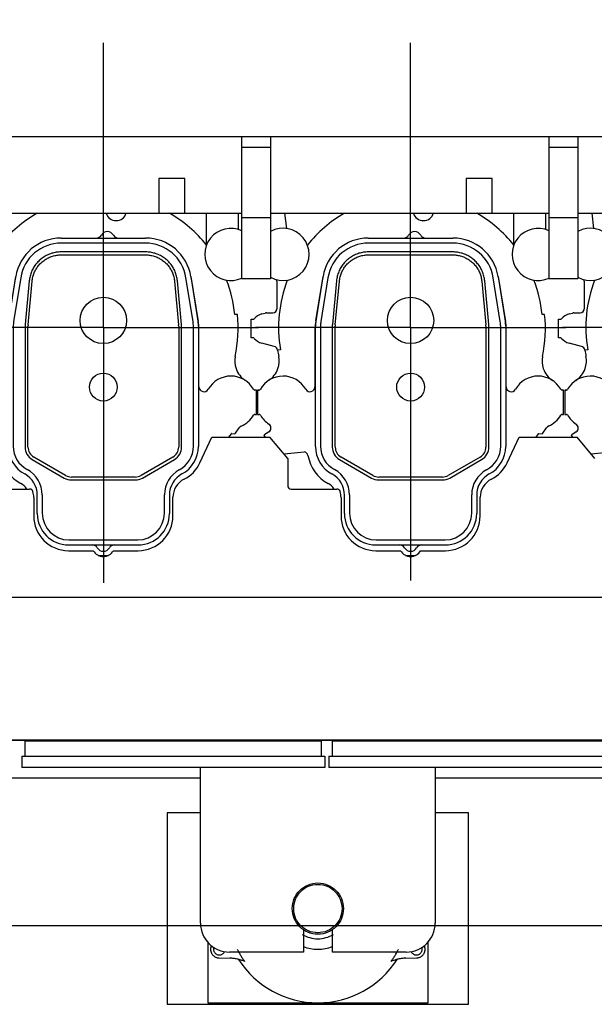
# Model space of a CAD drawing. Header units: millimetres. Extents: x 0 to 1189, y 0 to 841.
# Tile 84 of 106: x 932 to 981, y 208 to 293. Entities that reach past the tile are written whole.
import ezdxf
from ezdxf.enums import TextEntityAlignment as Align

# ---------------------------------------------------------------- set-up
doc = ezdxf.new("R2010")
doc.units = ezdxf.units.MM
doc.header["$LTSCALE"] = 65.395
doc.linetypes.add('CENTER', pattern=[0.6, 0.375, -0.075, 0.075, -0.075])
doc.linetypes.add('PHANTOM', pattern=[0.8, 0.45, -0.05, 0.1, -0.05, 0.1, -0.05])
doc.layers.get('0').update_dxf_attribs({"linetype": 'CONTINUOUS'})
for name, color, linetype in [('1907_210700_40_SIMPLE1_T2_X_PBL1485', 7, 'CONTINUOUS'), ('1907_210700_40_SIMPLE1_T2_X_PBL1487', 7, 'CONTINUOUS'), ('1907_210700_40_SIMPLE1_X_ABL1484', 7, 'CONTINUOUS'), ('1907_210700_40_SIMPLE1_X_ABL1486', 7, 'CONTINUOUS'), ('1907_211000_04_SIMPLE1_T1_X_PBL1468', 7, 'CONTINUOUS'), ('1907_211000_04_SIMPLE1_T1_X_PBL1470', 7, 'CONTINUOUS'), ('1907_211000_04_SIMPLE1_T1_X_PBL1472', 7, 'CONTINUOUS'), ('1907_211000_04_SIMPLE1_X_ABL1467', 7, 'CONTINUOUS'), ('1907_211000_04_SIMPLE1_X_ABL1469', 7, 'CONTINUOUS'), ('1907_211000_04_SIMPLE1_X_ABL1471', 7, 'CONTINUOUS'), ('1997_111200_08_SIMPLE1_A_ABL1341', 7, 'CONTINUOUS'), ('1997_111200_08_SIMPLE1_T7_A_PBL1405', 7, 'CONTINUOUS'), ('1997_111200_08_SIMPLE1_T7_A_PBL1406', 7, 'CONTINUOUS'), ('1997_151000_15_SIMPLE1_T1_X_PBL1387', 7, 'CONTINUOUS'), ('1997_151000_15_SIMPLE1_T2_X_PBL1388', 7, 'CONTINUOUS'), ('1997_151000_15_SIMPLE1_X_ABL1361', 7, 'CONTINUOUS'), ('32097_000000_TLKS_MARKETING_ABL1302', 7, 'CONTINUOUS'), ('32097_030000_TLKS_V_ABL1303', 7, 'CONTINUOUS'), ('32097_100000_TLKS_V_ABL1338', 7, 'CONTINUOUS'), ('32097_111000_01_SIMPLE1_T1_X_PBL1340', 7, 'CONTINUOUS'), ('32097_111000_01_SIMPLE1_X_ABL1339', 7, 'CONTINUOUS'), ('32097_171000_01_SIMPLE1_T1_X_PBL1348', 7, 'CONTINUOUS'), ('32097_171000_01_SIMPLE1_X_ABL1347', 7, 'CONTINUOUS'), ('32097_200000_TLKS_V_ABL1350', 7, 'CONTINUOUS'), ('32097_700000_TLKS_V_ABL1304', 7, 'CONTINUOUS'), ('32097_722000_01_SIMPLE1_T1_X_PBL1308', 7, 'CONTINUOUS'), ('32097_722000_01_SIMPLE1_X_ABL1307', 7, 'CONTINUOUS'), ('top_7_VBL1301', 7, 'CONTINUOUS')]:
    doc.layers.add(name, color=color, linetype=linetype)
doc.styles.get("Standard").update_dxf_attribs({"font": 'txt', "width": 0.6})
doc.dimstyles.new('DIMSTYLE_2', dxfattribs={"dimtxt": 3.5, "dimasz": 3.5, "dimexe": 1.8, "dimexo": 0, "dimgap": 0.875, "dimtad": 1, "dimdec": 0, "dimlfac": 20, "dimdsep": 46, "dimtxsty": 'Standard', "dimblk": '_FILLED', "dimblk1": '_FILLED', "dimblk2": '_FILLED', "dimcen": 0.09, "dimadec": 0, "dimazin": 0, "dimtp": 2, "dimtm": 2, "dimtfac": 1, "dimtdec": 0, "dimtofl": 0, "dimtmove": 0, "dimatfit": 3, "dimldrblk": '_FILLED', "dimfxl": 1, "dimtolj": 1, "dimarcsym": 0})

# ---------------------------------------------------------------- blocks, each defined once
blk = doc.blocks.new('_FILLED')
at = {"color": 0, "linetype": 'ByBlock'}
blk.add_solid([(0, 0), (-1, 0.167), (-1, -0.167)], dxfattribs=at)
blk = doc.blocks.new('*D2')
at = {"color": 2, "linetype": 'Continuous'}
for p, q in [((782.971, 322.352), (694.421, 322.352)), ((696.221, 322.352), (696.221, 268.714)), ((696.221, 215.077), (696.221, 268.714)), ((1075.581, 215.077), (694.421, 215.077))]:
    blk.add_line(p, q, dxfattribs=at)
at = {"color": 2, "linetype": 'Continuous', "xscale": 3.5, "yscale": 3.5, "zscale": 3.5}
for p, rotation in [((696.221, 322.352), 90), ((696.221, 215.077), 270)]:
    blk.add_blockref('_FILLED', p, dxfattribs=dict(at, rotation=rotation))
at = {"color": 2, "linetype": 'Continuous', "width": 0.636905}
blk.add_text('2146', height=3.5, rotation=90, dxfattribs=at).set_placement((695.346, 268.714), align=Align.CENTER)
blk = doc.blocks.new('*D33')
at = {"color": 2, "linetype": 'Continuous'}
for p, q in [((715.499, 276.102), (715.499, 339.823)), ((1116.564, 282.292), (1116.564, 339.823)), ((715.499, 338.023), (916.031, 338.023)), ((1116.564, 338.023), (916.031, 338.023))]:
    blk.add_line(p, q, dxfattribs=at)
at = {"color": 2, "linetype": 'Continuous', "xscale": 3.5, "yscale": 3.5, "zscale": 3.5, "rotation": 180}
blk.add_blockref('_FILLED', (715.499, 338.023), dxfattribs=at)
at = {"color": 2, "linetype": 'Continuous', "xscale": 3.5, "yscale": 3.5, "zscale": 3.5}
blk.add_blockref('_FILLED', (1116.564, 338.023), dxfattribs=at)
at = {"color": 2, "linetype": 'Continuous', "width": 0.636905}
blk.add_text('8021', height=3.5, dxfattribs=at).set_placement((916.031, 338.898), align=Align.CENTER)
blk = doc.blocks.new('32097_722000_01_SIMPLE1_T1_X_PBL1308', base_point=(899.218, 277.614))
at = {"layer": '32097_722000_01_SIMPLE1_T1_X_PBL1308', "color": 7, "linetype": 'Continuous'}
for p, q in [((819.814, 283.122), (1058.289, 283.122)), ((951.039, 283.122), (951.039, 270.864)), ((953.539, 283.122), (953.539, 270.864)), ((977.539, 283.122), (977.539, 270.864)), ((980.039, 283.122), (980.039, 270.864)), ((953.539, 282.194), (951.039, 282.194)), ((980.039, 282.194), (977.539, 282.194)), ((946.154, 279.522), (943.904, 279.522)), ((943.904, 279.522), (943.904, 276.522)), ((946.154, 276.522), (946.154, 279.522)), ((972.654, 279.522), (970.404, 279.522)), ((970.404, 279.522), (970.404, 276.522)), ((972.654, 276.522), (972.654, 279.522)), ((927.039, 276.522), (951.039, 276.522)), ((953.539, 276.13), (951.039, 276.13)), ((953.539, 276.522), (977.539, 276.522)), ((980.039, 276.13), (977.539, 276.13)), ((980.039, 276.522), (1004.039, 276.522)), ((953.539, 270.864), (951.039, 270.864)), ((980.039, 270.864), (977.539, 270.864))]:
    blk.add_line(p, q, dxfattribs=at)
blk = doc.blocks.new('32097_722000_01_SIMPLE1_X_ABL1307', base_point=(899.218, 277.614))
at = {"layer": '32097_722000_01_SIMPLE1_T1_X_PBL1308'}
blk.add_blockref('32097_722000_01_SIMPLE1_T1_X_PBL1308', (899.218, 277.614), dxfattribs=at)
blk = doc.blocks.new('32097_700000_TLKS_V_ABL1304', base_point=(897.146, 275.689))
at = {"layer": '32097_722000_01_SIMPLE1_X_ABL1307'}
blk.add_blockref('32097_722000_01_SIMPLE1_X_ABL1307', (899.218, 277.614), dxfattribs=at)
blk = doc.blocks.new('32097_111000_01_SIMPLE1_T1_X_PBL1340', base_point=(941.564, 266.577))
at = {"layer": '32097_111000_01_SIMPLE1_T1_X_PBL1340', "color": 7, "linetype": 'Continuous'}
for p, q in [((1066.014, 231.077), (817.364, 231.077)), ((950.579, 231.077), (950.579, 231.027)), ((954.149, 231.077), (954.149, 231.027)), ((977.079, 231.077), (977.079, 231.027)), ((980.649, 231.077), (980.649, 231.027)), ((947.489, 227.827), (877.739, 227.827)), ((1009.964, 227.827), (967.739, 227.827))]:
    blk.add_line(p, q, dxfattribs=at)
blk = doc.blocks.new('32097_111000_01_SIMPLE1_X_ABL1339', base_point=(941.564, 266.577))
at = {"layer": '32097_111000_01_SIMPLE1_T1_X_PBL1340'}
blk.add_blockref('32097_111000_01_SIMPLE1_T1_X_PBL1340', (941.564, 266.577), dxfattribs=at)
blk = doc.blocks.new('1997_111200_08_SIMPLE1_T7_A_PBL1405', base_point=(971.644, 229.877))
at = {"layer": '1997_111200_08_SIMPLE1_T7_A_PBL1405', "color": 7, "linetype": 'Continuous'}
for p, q in [((958.869, 231.027), (984.419, 231.027)), ((958.869, 229.727), (958.869, 231.027)), ((984.419, 229.727), (984.419, 231.027)), ((958.569, 229.727), (984.719, 229.727)), ((958.569, 229.727), (958.569, 228.727)), ((984.719, 229.727), (984.719, 228.727)), ((984.719, 228.727), (958.569, 228.727))]:
    blk.add_line(p, q, dxfattribs=at)
blk = doc.blocks.new('1997_111200_08_SIMPLE1_T7_A_PBL1406', base_point=(945.148, 229.877))
at = {"layer": '1997_111200_08_SIMPLE1_T7_A_PBL1406', "color": 7, "linetype": 'Continuous'}
for p, q in [((932.373, 231.027), (957.923, 231.027)), ((932.373, 229.727), (932.373, 231.027)), ((957.923, 229.727), (957.923, 231.027)), ((932.073, 229.727), (958.223, 229.727)), ((932.073, 229.727), (932.073, 228.727)), ((958.223, 229.727), (958.223, 228.727)), ((958.223, 228.727), (932.073, 228.727))]:
    blk.add_line(p, q, dxfattribs=at)
blk = doc.blocks.new('1997_111200_08_SIMPLE1_A_ABL1341', base_point=(950.439, 256.477))
at = {"layer": '1997_111200_08_SIMPLE1_T7_A_PBL1405'}
blk.add_blockref('1997_111200_08_SIMPLE1_T7_A_PBL1405', (971.644, 229.877), dxfattribs=at)
at = {"layer": '1997_111200_08_SIMPLE1_T7_A_PBL1406'}
blk.add_blockref('1997_111200_08_SIMPLE1_T7_A_PBL1406', (945.148, 229.877), dxfattribs=at)
blk = doc.blocks.new('32097_171000_01_SIMPLE1_T1_X_PBL1348', base_point=(941.034, 244.172))
at = {"layer": '32097_171000_01_SIMPLE1_T1_X_PBL1348', "color": 7, "linetype": 'Continuous'}
for p, q in [((947.447, 255.001), (948.478, 257.217)), ((948.478, 257.217), (953.478, 257.217)), ((955.014, 255.387), (953.478, 257.217)), ((973.947, 255.001), (974.978, 257.217)), ((974.978, 257.217), (979.978, 257.217)), ((981.514, 255.387), (979.978, 257.217)), ((955.014, 255.387), (955.014, 253.037)), ((928.814, 252.737), (932.754, 252.737)), ((955.314, 252.737), (959.254, 252.737)), ((933.114, 252.024), (933.114, 250.427)), ((945.114, 250.427), (945.113, 252.027)), ((959.614, 252.024), (959.614, 250.427)), ((971.614, 250.427), (971.613, 252.027)), ((936.114, 247.427), (938.248, 247.427)), ((939.979, 247.425), (942.114, 247.427)), ((962.614, 247.427), (964.748, 247.427)), ((966.479, 247.425), (968.614, 247.427)), ((818.614, 243.427), (1065.114, 243.427)), ((818.614, 231.127), (1065.114, 231.127))]:
    blk.add_line(p, q, dxfattribs=at)
for centre, radius, start, end in [((944.729, 256.271), 3, 296.68435, 334.95479), ((971.229, 256.271), 3, 296.68435, 334.95479), ((946.863, 252.027), 1.75, 116.69959, 180), ((955.314, 253.037), 0.3, 180, 270), ((973.363, 252.027), 1.75, 116.69959, 180), ((932.754, 252.437), 0.3, 16.45925, 90), ((931.364, 252.024), 1.75, 0, 16.52627), ((959.254, 252.437), 0.3, 16.45925, 90), ((957.864, 252.024), 1.75, 0, 16.52627), ((936.114, 250.427), 3, 180, 270), ((942.114, 250.427), 3, 270, 360), ((962.614, 250.427), 3, 180, 270), ((968.614, 250.427), 3, 270, 360), ((939.114, 247.927), 1, 210, 329.88271), ((965.614, 247.927), 1, 210, 329.88271)]:
    blk.add_arc(centre, radius, start, end, dxfattribs=at)
blk = doc.blocks.new('32097_171000_01_SIMPLE1_X_ABL1347', base_point=(941.034, 244.172))
at = {"layer": '32097_171000_01_SIMPLE1_T1_X_PBL1348'}
blk.add_blockref('32097_171000_01_SIMPLE1_T1_X_PBL1348', (941.034, 244.172), dxfattribs=at)
blk = doc.blocks.new('32097_100000_TLKS_V_ABL1338', base_point=(948.361, 260.202))
at = {"layer": '1997_111200_08_SIMPLE1_A_ABL1341'}
blk.add_blockref('1997_111200_08_SIMPLE1_A_ABL1341', (950.439, 256.477), dxfattribs=at)
at = {"layer": '32097_111000_01_SIMPLE1_X_ABL1339'}
blk.add_blockref('32097_111000_01_SIMPLE1_X_ABL1339', (941.564, 266.577), dxfattribs=at)
at = {"layer": '32097_171000_01_SIMPLE1_X_ABL1347'}
blk.add_blockref('32097_171000_01_SIMPLE1_X_ABL1347', (941.034, 244.172), dxfattribs=at)
blk = doc.blocks.new('1907_211000_04_SIMPLE1_T1_X_PBL1468', base_point=(938.933, 267.97))
at = {"layer": '1907_211000_04_SIMPLE1_T1_X_PBL1468', "color": 2, "linetype": 'CENTER'}
for q in [(939.114, 291.271), (925.725, 266.667), (952.502, 266.667), (939.114, 244.67)]:
    blk.add_line((939.114, 266.667), q, dxfattribs=at)
at = {"layer": '1907_211000_04_SIMPLE1_T1_X_PBL1468', "color": 7, "linetype": 'Continuous'}
for p, q in [((928.232, 276.522), (928.397, 275.2)), ((947.991, 276.522), (947.991, 273.801)), ((950.739, 276.522), (950.739, 275.129)), ((931.515, 270.862), (930.902, 267.053)), ((947.326, 267.053), (946.713, 270.862)), ((927.614, 268.327), (927.614, 270.527)), ((925.364, 267.377), (925.529, 267.377)), ((925.364, 265.777), (925.364, 267.377)), ((926.277, 267.832), (926.583, 267.914)), ((926.687, 267.928), (927.118, 267.928)), ((927.118, 267.928), (927.214, 267.927)), ((927.214, 267.927), (927.234, 267.927)), ((950.675, 267.794), (950.447, 267.794)), ((930.864, 266.577), (930.864, 261.549)), ((947.364, 261.549), (947.364, 266.577)), ((925.529, 265.777), (925.364, 265.777)), ((927.043, 265.116), (926.277, 265.321)), ((927.343, 265.041), (927.043, 265.116)), ((927.887, 264.753), (927.639, 264.718)), ((926.049, 261.275), (925.914, 261.277)), ((925.914, 261.277), (925.914, 259.177)), ((925.916, 261.277), (926.05, 261.277)), ((952.314, 261.277), (952.178, 261.277)), ((952.314, 259.177), (952.314, 261.277)), ((925.914, 259.177), (926.05, 259.177)), ((952.178, 259.177), (952.314, 259.177)), ((950.516, 257.565), (950.837, 258.023)), ((926.507, 257.4), (926.468, 257.368)), ((926.468, 257.368), (926.574, 257.217)), ((926.899, 257.675), (926.507, 257.4)), ((949.95, 257.217), (950.156, 257.511)), ((950.183, 257.524), (950.454, 257.5)), ((928.195, 255.766), (929.927, 255.948)), ((938.682, 247.027), (939.546, 247.027))]:
    blk.add_line(p, q, dxfattribs=at)
for centre, radius, start, end in [((939.114, 266.667), 11.389, 120.0695, 141.39103), ((940.214, 276.777), 0.9, 196.26594, 344.8393), ((939.114, 266.667), 11.389, 38.60897, 59.9305), ((928.114, 272.968), 2.25, 241.38661, 118.61339), ((950.114, 272.968), 2.25, 65.17812, 294.82188), ((927.214, 270.527), 0.4, 0, 43.4402), ((939.114, 266.667), 11.389, 159.00241, 189.67734), ((935.464, 270.227), 4, 168.01522, 170.862), ((942.764, 270.227), 4, 9.138, 11.98774), ((939.114, 266.667), 11.389, 5.67822, 20.99759), ((927.214, 268.327), 0.4, 272.86509, 360), ((925.529, 267.504), 0.127, 270, 319.48005), ((926.614, 266.577), 1.3, 105, 139.48005), ((926.687, 267.524), 0.404, 90, 104.99125), ((939.114, 266.577), 11.625, 348.08034, 6.00988), ((933.864, 266.577), 3, 170.862, 180), ((944.364, 266.577), 3, 0, 9.138), ((925.529, 265.649), 0.127, 40.51995, 90), ((926.614, 266.577), 1.3, 220.51995, 255), ((927.245, 264.654), 0.399, 9.20128, 75.75669), ((939.114, 266.577), 11.625, 189.20282, 191.91966), ((925.783, 263.78), 1.997, 340.71857, 11.4446), ((952.445, 263.78), 1.997, 168.5554, 199.2161), ((925.771, 263.784), 2.009, 303.37034, 340.71857), ((952.462, 263.788), 2.016, 199.27959, 236.59964), ((928.114, 260.227), 2.25, 29.71134, 150.39754), ((950.114, 260.227), 2.25, 29.65319, 150.36526), ((930.439, 261.549), 0.425, 209.14951, 360), ((947.789, 261.549), 0.425, 180.08023, 330.36526), ((926.049, 261.4), 0.125, 270, 330.39754), ((926.05, 261.402), 0.125, 270, 316.80081), ((952.178, 261.402), 0.125, 209.64323, 270), ((926.05, 259.052), 0.125, 29.65126, 89.97708), ((928.114, 260.227), 2.25, 209.65126, 236.96926), ((950.114, 260.227), 2.25, 293.42113, 330.34857), ((952.178, 259.052), 0.125, 90.02292, 150.34857), ((926.669, 258.004), 0.401, 305, 56.97183), ((951.165, 257.794), 0.4, 113.01573, 145), ((951.742, 256.817), 1.529, 115.81176, 123.64796), ((950.181, 257.494), 0.03, 85, 144.90037), ((950.698, 257.327), 0.3, 127.44434, 144.63443), ((929.877, 255.56), 0.392, 9.89203, 82.58871), ((933.614, 256.212), 3.402, 189.89203, 241.74055), ((931.364, 252.026), 1.35, 32.58046, 61.74055)]:
    blk.add_arc(centre, radius, start, end, dxfattribs=at)
blk = doc.blocks.new('1907_211000_04_SIMPLE1_X_ABL1467', base_point=(938.933, 267.97))
at = {"layer": '1907_211000_04_SIMPLE1_T1_X_PBL1468'}
blk.add_blockref('1907_211000_04_SIMPLE1_T1_X_PBL1468', (938.933, 267.97), dxfattribs=at)
blk = doc.blocks.new('1907_211000_04_SIMPLE1_T1_X_PBL1470', base_point=(965.433, 268.206))
at = {"layer": '1907_211000_04_SIMPLE1_T1_X_PBL1470', "color": 2, "linetype": 'CENTER'}
for q in [(965.614, 291.553), (952.225, 266.667), (979.002, 266.667), (965.614, 244.858)]:
    blk.add_line((965.614, 266.667), q, dxfattribs=at)
at = {"layer": '1907_211000_04_SIMPLE1_T1_X_PBL1470', "color": 7, "linetype": 'Continuous'}
for p, q in [((954.732, 276.522), (954.897, 275.2)), ((974.491, 276.522), (974.491, 273.801)), ((977.239, 276.522), (977.239, 275.129)), ((958.015, 270.862), (957.402, 267.053)), ((973.826, 267.053), (973.213, 270.862)), ((954.114, 268.327), (954.114, 270.527)), ((951.864, 267.377), (952.029, 267.377)), ((951.864, 265.777), (951.864, 267.377)), ((952.777, 267.832), (953.083, 267.914)), ((953.187, 267.928), (953.618, 267.928)), ((953.618, 267.928), (953.714, 267.927)), ((953.714, 267.927), (953.734, 267.927)), ((977.175, 267.794), (976.947, 267.794)), ((957.364, 266.577), (957.364, 261.549)), ((973.864, 261.549), (973.864, 266.577)), ((952.029, 265.777), (951.864, 265.777)), ((953.543, 265.116), (952.777, 265.321)), ((953.843, 265.041), (953.543, 265.116)), ((954.387, 264.753), (954.139, 264.718)), ((952.549, 261.275), (952.414, 261.277)), ((952.414, 261.277), (952.414, 259.177)), ((952.416, 261.277), (952.55, 261.277)), ((978.814, 261.277), (978.678, 261.277)), ((978.814, 259.177), (978.814, 261.277)), ((952.414, 259.177), (952.55, 259.177)), ((978.678, 259.177), (978.814, 259.177)), ((977.016, 257.565), (977.337, 258.023)), ((953.007, 257.4), (952.968, 257.368)), ((952.968, 257.368), (953.074, 257.217)), ((953.399, 257.675), (953.007, 257.4)), ((976.45, 257.217), (976.656, 257.511)), ((976.683, 257.524), (976.954, 257.5)), ((954.695, 255.766), (956.427, 255.948)), ((965.182, 247.027), (966.046, 247.027))]:
    blk.add_line(p, q, dxfattribs=at)
for centre, radius, start, end in [((965.614, 266.667), 11.389, 120.0695, 141.39103), ((966.714, 276.777), 0.9, 196.26594, 344.8393), ((965.614, 266.667), 11.389, 38.60897, 59.9305), ((954.614, 272.968), 2.25, 241.38661, 118.61339), ((976.614, 272.968), 2.25, 65.17812, 294.82188), ((953.714, 270.527), 0.4, 0, 43.4402), ((965.614, 266.667), 11.389, 159.00241, 189.67734), ((961.964, 270.227), 4, 168.01522, 170.862), ((969.264, 270.227), 4, 9.138, 11.98774), ((965.614, 266.667), 11.389, 5.67822, 20.99759), ((953.714, 268.327), 0.4, 272.86509, 360), ((952.029, 267.504), 0.127, 270, 319.48005), ((953.114, 266.577), 1.3, 105, 139.48005), ((953.187, 267.524), 0.404, 90, 104.99125), ((965.614, 266.577), 11.625, 348.08034, 6.00988), ((960.364, 266.577), 3, 170.862, 180), ((970.864, 266.577), 3, 0, 9.138), ((952.029, 265.649), 0.127, 40.51995, 90), ((953.114, 266.577), 1.3, 220.51995, 255), ((953.745, 264.654), 0.399, 9.20128, 75.75669), ((965.614, 266.577), 11.625, 189.20282, 191.91966), ((952.283, 263.78), 1.997, 340.71857, 11.4446), ((978.945, 263.78), 1.997, 168.5554, 199.2161), ((952.271, 263.784), 2.009, 303.37034, 340.71857), ((978.962, 263.788), 2.016, 199.27959, 236.59964), ((954.614, 260.227), 2.25, 29.71134, 150.39754), ((976.614, 260.227), 2.25, 29.65319, 150.36526), ((956.939, 261.549), 0.425, 209.14951, 360), ((974.289, 261.549), 0.425, 180.08023, 330.36526), ((952.549, 261.4), 0.125, 270, 330.39754), ((952.55, 261.402), 0.125, 270, 316.80081), ((978.678, 261.402), 0.125, 209.64323, 270), ((952.55, 259.052), 0.125, 29.65126, 89.97708), ((954.614, 260.227), 2.25, 209.65126, 236.96926), ((976.614, 260.227), 2.25, 293.42113, 330.34857), ((978.678, 259.052), 0.125, 90.02292, 150.34857), ((953.169, 258.004), 0.401, 305, 56.97183), ((977.665, 257.794), 0.4, 113.01573, 145), ((978.242, 256.817), 1.529, 115.81176, 123.64796), ((976.681, 257.494), 0.03, 85, 144.90037), ((977.198, 257.327), 0.3, 127.44434, 144.63443), ((956.377, 255.56), 0.392, 9.89203, 82.58871), ((960.114, 256.212), 3.402, 189.89203, 241.74055), ((957.864, 252.026), 1.35, 32.58046, 61.74055)]:
    blk.add_arc(centre, radius, start, end, dxfattribs=at)
blk = doc.blocks.new('1907_211000_04_SIMPLE1_X_ABL1469', base_point=(965.433, 268.206))
at = {"layer": '1907_211000_04_SIMPLE1_T1_X_PBL1470'}
blk.add_blockref('1907_211000_04_SIMPLE1_T1_X_PBL1470', (965.433, 268.206), dxfattribs=at)
blk = doc.blocks.new('1907_211000_04_SIMPLE1_T1_X_PBL1472', base_point=(991.933, 267.903))
at = {"layer": '1907_211000_04_SIMPLE1_T1_X_PBL1472', "color": 2, "linetype": 'CENTER'}
for q in [(992.114, 291.404), (978.725, 266.667), (1005.502, 266.667), (992.114, 244.402)]:
    blk.add_line((992.114, 266.667), q, dxfattribs=at)
at = {"layer": '1907_211000_04_SIMPLE1_T1_X_PBL1472', "color": 7, "linetype": 'Continuous'}
for p, q in [((981.232, 276.522), (981.397, 275.2)), ((1000.991, 276.522), (1000.991, 273.801)), ((1003.739, 276.522), (1003.739, 275.129)), ((984.515, 270.862), (983.902, 267.053)), ((1000.326, 267.053), (999.713, 270.862)), ((980.614, 268.327), (980.614, 270.527)), ((978.364, 267.377), (978.529, 267.377)), ((978.364, 265.777), (978.364, 267.377)), ((979.277, 267.832), (979.583, 267.914)), ((979.687, 267.928), (980.118, 267.928)), ((980.118, 267.928), (980.214, 267.927)), ((980.214, 267.927), (980.234, 267.927)), ((1003.675, 267.794), (1003.447, 267.794)), ((983.864, 266.577), (983.864, 261.549)), ((1000.364, 261.549), (1000.364, 266.577)), ((978.529, 265.777), (978.364, 265.777)), ((980.043, 265.116), (979.277, 265.321)), ((980.343, 265.041), (980.043, 265.116)), ((980.887, 264.753), (980.639, 264.718)), ((979.049, 261.275), (978.914, 261.277)), ((978.914, 261.277), (978.914, 259.177)), ((978.916, 261.277), (979.05, 261.277)), ((1005.314, 261.277), (1005.178, 261.277)), ((1005.314, 259.177), (1005.314, 261.277)), ((978.914, 259.177), (979.05, 259.177)), ((1005.178, 259.177), (1005.314, 259.177)), ((1003.516, 257.565), (1003.837, 258.023)), ((979.507, 257.4), (979.468, 257.368)), ((979.468, 257.368), (979.574, 257.217)), ((979.899, 257.675), (979.507, 257.4)), ((1002.95, 257.217), (1003.156, 257.511)), ((1003.183, 257.524), (1003.454, 257.5)), ((981.195, 255.766), (982.927, 255.948)), ((991.682, 247.027), (992.546, 247.027))]:
    blk.add_line(p, q, dxfattribs=at)
for centre, radius, start, end in [((992.114, 266.667), 11.389, 120.0695, 141.39103), ((993.214, 276.777), 0.9, 196.26594, 344.8393), ((992.114, 266.667), 11.389, 38.60897, 59.9305), ((981.114, 272.968), 2.25, 241.38661, 118.61339), ((1003.114, 272.968), 2.25, 65.17812, 294.82188), ((980.214, 270.527), 0.4, 0, 43.4402), ((992.114, 266.667), 11.389, 159.00241, 189.67734), ((988.464, 270.227), 4, 168.01522, 170.862), ((995.764, 270.227), 4, 9.138, 11.98774), ((992.114, 266.667), 11.389, 5.67822, 20.99759), ((980.214, 268.327), 0.4, 272.86509, 360), ((978.529, 267.504), 0.127, 270, 319.48005), ((979.614, 266.577), 1.3, 105, 139.48005), ((979.687, 267.524), 0.404, 90, 104.99125), ((992.114, 266.577), 11.625, 348.08034, 6.00988), ((986.864, 266.577), 3, 170.862, 180), ((997.364, 266.577), 3, 0, 9.138), ((978.529, 265.649), 0.127, 40.51995, 90), ((979.614, 266.577), 1.3, 220.51995, 255), ((980.245, 264.654), 0.399, 9.20128, 75.75669), ((992.114, 266.577), 11.625, 189.20282, 191.91966), ((978.783, 263.78), 1.997, 340.71857, 11.4446), ((1005.445, 263.78), 1.997, 168.5554, 199.2161), ((978.771, 263.784), 2.009, 303.37034, 340.71857), ((1005.462, 263.788), 2.016, 199.27959, 236.59964), ((981.114, 260.227), 2.25, 29.71134, 150.39754), ((1003.114, 260.227), 2.25, 29.65319, 150.36526), ((983.439, 261.549), 0.425, 209.14951, 360), ((1000.789, 261.549), 0.425, 180.08023, 330.36526), ((979.049, 261.4), 0.125, 270, 330.39754), ((979.05, 261.402), 0.125, 270, 316.80081), ((1005.178, 261.402), 0.125, 209.64323, 270), ((979.05, 259.052), 0.125, 29.65126, 89.97708), ((981.114, 260.227), 2.25, 209.65126, 236.96926), ((1003.114, 260.227), 2.25, 293.42113, 330.34857), ((1005.178, 259.052), 0.125, 90.02292, 150.34857), ((979.669, 258.004), 0.401, 305, 56.97183), ((1004.165, 257.794), 0.4, 113.01573, 145), ((1004.742, 256.817), 1.529, 115.81176, 123.64796), ((1003.181, 257.494), 0.03, 85, 144.90037), ((1003.698, 257.327), 0.3, 127.44434, 144.63443), ((982.877, 255.56), 0.392, 9.89203, 82.58871), ((986.614, 256.212), 3.402, 189.89203, 241.74055), ((984.364, 252.026), 1.35, 32.58046, 61.74055)]:
    blk.add_arc(centre, radius, start, end, dxfattribs=at)
blk = doc.blocks.new('1907_211000_04_SIMPLE1_X_ABL1471', base_point=(991.933, 267.903))
at = {"layer": '1907_211000_04_SIMPLE1_T1_X_PBL1472'}
blk.add_blockref('1907_211000_04_SIMPLE1_T1_X_PBL1472', (991.933, 267.903), dxfattribs=at)
blk = doc.blocks.new('1907_210700_40_SIMPLE1_T2_X_PBL1485', base_point=(939.114, 261.152))
at = {"layer": '1907_210700_40_SIMPLE1_T2_X_PBL1485', "color": 7, "linetype": 'Continuous'}
for p, q in [((935.463, 274.377), (942.764, 274.377)), ((942.737, 273.944), (935.491, 273.944)), ((942.766, 273.179), (935.462, 273.179)), ((935.465, 272.924), (942.762, 272.924)), ((930.951, 267.248), (931.564, 271.054)), ((931.986, 270.959), (931.379, 267.179)), ((946.849, 267.179), (946.241, 270.959)), ((946.663, 271.054), (947.287, 267.175)), ((932.724, 270.688), (932.368, 266.918)), ((932.622, 266.894), (932.977, 270.66)), ((945.251, 270.66), (945.606, 266.894)), ((945.859, 266.918), (945.504, 270.688)), ((930.914, 256.415), (930.914, 266.78)), ((931.346, 266.774), (931.346, 256.431)), ((932.362, 266.777), (932.362, 256.363)), ((932.616, 256.365), (932.616, 266.777)), ((945.612, 266.777), (945.612, 256.365)), ((945.866, 256.363), (945.866, 266.777)), ((946.882, 256.431), (946.882, 266.774)), ((947.314, 266.78), (947.314, 256.415)), ((935.864, 253.913), (933.116, 255.5)), ((945.112, 255.5), (942.363, 253.913)), ((932.987, 255.281), (935.738, 253.692)), ((942.489, 253.692), (945.241, 255.281)), ((941.863, 253.779), (936.364, 253.779)), ((936.363, 253.524), (941.864, 253.524)), ((933.414, 250.626), (933.414, 252.227)), ((933.846, 252.232), (933.846, 250.659)), ((944.382, 250.659), (944.382, 252.246)), ((944.814, 252.227), (944.814, 250.626)), ((936.113, 247.927), (942.114, 247.927)), ((936.146, 248.359), (942.082, 248.359))]:
    blk.add_line(p, q, dxfattribs=at)
for centre, radius in [((939.114, 267.277), 2), ((939.114, 261.527), 1.2)]:
    blk.add_circle(centre, radius, dxfattribs=at)
for centre, radius, start, end in [((935.463, 270.427), 3.949, 89.99974, 170.86196), ((938.511, 274.877), 0.5, 270.00507, 329.99971), ((939.464, 274.327), 0.6, 30.00551, 149.99449), ((940.417, 274.877), 0.5, 210.00028, 269.99494), ((942.764, 270.427), 3.949, 9.13796, 89.99974), ((935.491, 270.395), 3.549, 90, 170.862), ((942.737, 270.395), 3.549, 9.14064, 90), ((933.863, 266.78), 2.95, 170.862, 180), ((933.896, 266.774), 2.55, 170.862, 180), ((933.861, 266.777), 1.5, 174.60161, 179.99245), ((933.866, 266.776), 1.25, 174.59898, 179.99012), ((944.362, 266.776), 1.25, 0.00988, 5.40102), ((944.366, 266.777), 1.5, 0.00755, 5.39839), ((944.332, 266.774), 2.55, 0, 9.14064), ((944.364, 266.78), 2.95, 359.99784, 7.70393), ((933.613, 256.415), 2.7, 180, 241.66582), ((933.631, 256.431), 2.285, 180, 241.53788), ((933.612, 256.363), 1.25, 180.00029, 239.99951), ((933.616, 256.365), 1, 179.99716, 240.00159), ((944.612, 256.365), 1, 299.99841, 0.00284), ((944.616, 256.363), 1.25, 300.00049, 359.99971), ((944.563, 256.431), 2.318, 298.29843, 360), ((944.614, 256.415), 2.7, 298.33418, 360), ((931.355, 252.227), 2.059, 0, 61.66582), ((931.355, 252.232), 2.491, 0, 61.53788), ((936.364, 254.779), 1, 240.00051, 270.00189), ((941.863, 254.779), 1, 269.99955, 300.00092), ((946.817, 252.246), 2.435, 118.29843, 180), ((946.873, 252.227), 2.059, 118.33418, 180), ((936.363, 254.774), 1.25, 239.99997, 269.99917), ((941.864, 254.774), 1.25, 269.99968, 299.99888), ((936.113, 250.626), 2.7, 180, 270), ((936.146, 250.659), 2.3, 180, 270), ((942.082, 250.659), 2.3, 270, 360), ((942.114, 250.626), 2.7, 270, 360), ((938.161, 247.427), 0.5, 30.00029, 89.99493), ((940.067, 247.427), 0.5, 90.00508, 149.99972), ((939.114, 247.977), 0.6, 210.00551, 329.99449)]:
    blk.add_arc(centre, radius, start, end, dxfattribs=at)
for points, knots in [([(935.462, 273.179), (935.394, 273.179), (935.258, 273.174), (935.057, 273.151), (934.857, 273.114), (934.66, 273.062), (934.468, 272.996), (934.282, 272.916), (934.102, 272.822), (933.929, 272.715), (933.764, 272.596), (933.609, 272.465), (933.464, 272.322), (933.33, 272.17), (933.207, 272.008), (933.097, 271.837), (933, 271.659), (932.916, 271.474), (932.845, 271.283), (932.79, 271.088), (932.748, 270.889), (932.73, 270.755), (932.724, 270.688)], [0, 0, 0, 0, 0.050008, 0.100012, 0.150016, 0.200017, 0.250017, 0.300015, 0.350012, 0.400009, 0.450005, 0.5, 0.549995, 0.599991, 0.649988, 0.699985, 0.749983, 0.799983, 0.849984, 0.899988, 0.949992, 1, 1, 1, 1]), ([(932.977, 270.66), (932.983, 270.721), (932.999, 270.842), (933.036, 271.023), (933.087, 271.201), (933.151, 271.374), (933.227, 271.543), (933.316, 271.705), (933.416, 271.86), (933.527, 272.007), (933.65, 272.146), (933.781, 272.275), (933.923, 272.394), (934.072, 272.503), (934.229, 272.6), (934.393, 272.685), (934.563, 272.758), (934.738, 272.819), (934.917, 272.866), (935.098, 272.9), (935.282, 272.92), (935.404, 272.924), (935.465, 272.924)], [0, 0, 0, 0, 0.049755, 0.099722, 0.149799, 0.199884, 0.249908, 0.299908, 0.349929, 0.399961, 0.449986, 0.500003, 0.550021, 0.600046, 0.650078, 0.700099, 0.750098, 0.800123, 0.850209, 0.900284, 0.950248, 1, 1, 1, 1]), ([(942.762, 272.924), (942.823, 272.924), (942.946, 272.92), (943.13, 272.9), (943.311, 272.866), (943.49, 272.819), (943.665, 272.758), (943.834, 272.685), (943.998, 272.6), (944.156, 272.503), (944.305, 272.394), (944.446, 272.275), (944.578, 272.146), (944.7, 272.007), (944.812, 271.86), (944.912, 271.705), (945.001, 271.543), (945.077, 271.374), (945.141, 271.201), (945.192, 271.023), (945.229, 270.842), (945.245, 270.721), (945.251, 270.66)], [0, 0, 0, 0, 0.049755, 0.099722, 0.149799, 0.199884, 0.249908, 0.299908, 0.349929, 0.399961, 0.449986, 0.500003, 0.550021, 0.600046, 0.650078, 0.700099, 0.750098, 0.800123, 0.850209, 0.900284, 0.950248, 1, 1, 1, 1]), ([(945.504, 270.688), (945.497, 270.755), (945.48, 270.889), (945.438, 271.088), (945.382, 271.283), (945.312, 271.474), (945.228, 271.659), (945.131, 271.837), (945.02, 272.008), (944.898, 272.17), (944.764, 272.322), (944.619, 272.465), (944.463, 272.596), (944.299, 272.715), (944.126, 272.822), (943.946, 272.916), (943.759, 272.996), (943.567, 273.062), (943.371, 273.114), (943.171, 273.151), (942.969, 273.174), (942.834, 273.179), (942.766, 273.179)], [0, 0, 0, 0, 0.050008, 0.100012, 0.150016, 0.200017, 0.250017, 0.300015, 0.350012, 0.400009, 0.450005, 0.5, 0.549995, 0.599991, 0.649988, 0.699985, 0.749983, 0.799983, 0.849984, 0.899988, 0.949992, 1, 1, 1, 1])]:
    blk.add_open_spline(points, degree=3, knots=knots, dxfattribs=at)
blk = doc.blocks.new('1907_210700_40_SIMPLE1_X_ABL1484', base_point=(939.114, 261.152))
at = {"layer": '1907_210700_40_SIMPLE1_T2_X_PBL1485'}
blk.add_blockref('1907_210700_40_SIMPLE1_T2_X_PBL1485', (939.114, 261.152), dxfattribs=at)
blk = doc.blocks.new('1907_210700_40_SIMPLE1_T2_X_PBL1487', base_point=(965.614, 261.152))
at = {"layer": '1907_210700_40_SIMPLE1_T2_X_PBL1487', "color": 7, "linetype": 'Continuous'}
for p, q in [((961.963, 274.377), (969.264, 274.377)), ((969.237, 273.944), (961.991, 273.944)), ((969.266, 273.179), (961.962, 273.179)), ((961.965, 272.924), (969.262, 272.924)), ((957.451, 267.248), (958.064, 271.054)), ((958.486, 270.959), (957.879, 267.179)), ((973.349, 267.179), (972.741, 270.959)), ((973.163, 271.054), (973.787, 267.175)), ((959.224, 270.688), (958.868, 266.918)), ((959.122, 266.894), (959.477, 270.66)), ((971.751, 270.66), (972.106, 266.894)), ((972.359, 266.918), (972.004, 270.688)), ((957.414, 256.415), (957.414, 266.78)), ((957.846, 266.774), (957.846, 256.431)), ((958.862, 266.777), (958.862, 256.363)), ((959.116, 256.365), (959.116, 266.777)), ((972.112, 266.777), (972.112, 256.365)), ((972.366, 256.363), (972.366, 266.777)), ((973.382, 256.431), (973.382, 266.774)), ((973.814, 266.78), (973.814, 256.415)), ((962.364, 253.913), (959.616, 255.5)), ((971.612, 255.5), (968.863, 253.913)), ((959.487, 255.281), (962.238, 253.692)), ((968.989, 253.692), (971.741, 255.281)), ((968.363, 253.779), (962.864, 253.779)), ((962.863, 253.524), (968.364, 253.524)), ((959.914, 250.626), (959.914, 252.227)), ((960.346, 252.232), (960.346, 250.659)), ((970.882, 250.659), (970.882, 252.246)), ((971.314, 252.227), (971.314, 250.626)), ((962.613, 247.927), (968.614, 247.927)), ((962.646, 248.359), (968.582, 248.359))]:
    blk.add_line(p, q, dxfattribs=at)
for centre, radius in [((965.614, 267.277), 2), ((965.614, 261.527), 1.2)]:
    blk.add_circle(centre, radius, dxfattribs=at)
for centre, radius, start, end in [((961.963, 270.427), 3.949, 89.99974, 170.86196), ((965.011, 274.877), 0.5, 270.00507, 329.99971), ((965.964, 274.327), 0.6, 30.00551, 149.99449), ((966.917, 274.877), 0.5, 210.00028, 269.99494), ((969.264, 270.427), 3.949, 9.13796, 89.99974), ((961.991, 270.395), 3.549, 90, 170.862), ((969.237, 270.395), 3.549, 9.14064, 90), ((960.363, 266.78), 2.95, 170.862, 180), ((960.396, 266.774), 2.55, 170.862, 180), ((960.361, 266.777), 1.5, 174.60161, 179.99245), ((960.366, 266.776), 1.25, 174.59898, 179.99012), ((970.862, 266.776), 1.25, 0.00988, 5.40102), ((970.866, 266.777), 1.5, 0.00755, 5.39839), ((970.832, 266.774), 2.55, 0, 9.14064), ((970.864, 266.78), 2.95, 359.99784, 7.70393), ((960.113, 256.415), 2.7, 180, 241.66582), ((960.131, 256.431), 2.285, 180, 241.53788), ((960.112, 256.363), 1.25, 180.00029, 239.99951), ((960.116, 256.365), 1, 179.99716, 240.00159), ((971.112, 256.365), 1, 299.99841, 0.00284), ((971.116, 256.363), 1.25, 300.00049, 359.99971), ((971.063, 256.431), 2.318, 298.29843, 360), ((971.114, 256.415), 2.7, 298.33418, 360), ((957.855, 252.227), 2.059, 0, 61.66582), ((957.855, 252.232), 2.491, 0, 61.53788), ((962.864, 254.779), 1, 240.00051, 270.00189), ((968.363, 254.779), 1, 269.99955, 300.00092), ((973.317, 252.246), 2.435, 118.29843, 180), ((973.373, 252.227), 2.059, 118.33418, 180), ((962.863, 254.774), 1.25, 239.99997, 269.99917), ((968.364, 254.774), 1.25, 269.99968, 299.99888), ((962.613, 250.626), 2.7, 180, 270), ((962.646, 250.659), 2.3, 180, 270), ((968.582, 250.659), 2.3, 270, 360), ((968.614, 250.626), 2.7, 270, 360), ((964.661, 247.427), 0.5, 30.00029, 89.99493), ((966.567, 247.427), 0.5, 90.00508, 149.99972), ((965.614, 247.977), 0.6, 210.00551, 329.99449)]:
    blk.add_arc(centre, radius, start, end, dxfattribs=at)
for points, knots in [([(961.962, 273.179), (961.894, 273.179), (961.758, 273.174), (961.557, 273.151), (961.357, 273.114), (961.16, 273.062), (960.968, 272.996), (960.782, 272.916), (960.602, 272.822), (960.429, 272.715), (960.264, 272.596), (960.109, 272.465), (959.964, 272.322), (959.83, 272.17), (959.707, 272.008), (959.597, 271.837), (959.5, 271.659), (959.416, 271.474), (959.345, 271.283), (959.29, 271.088), (959.248, 270.889), (959.23, 270.755), (959.224, 270.688)], [0, 0, 0, 0, 0.050008, 0.100012, 0.150016, 0.200017, 0.250017, 0.300015, 0.350012, 0.400009, 0.450005, 0.5, 0.549995, 0.599991, 0.649988, 0.699985, 0.749983, 0.799983, 0.849984, 0.899988, 0.949992, 1, 1, 1, 1]), ([(959.477, 270.66), (959.483, 270.721), (959.499, 270.842), (959.536, 271.023), (959.587, 271.201), (959.651, 271.374), (959.727, 271.543), (959.816, 271.705), (959.916, 271.86), (960.027, 272.007), (960.15, 272.146), (960.281, 272.275), (960.423, 272.394), (960.572, 272.503), (960.729, 272.6), (960.893, 272.685), (961.063, 272.758), (961.238, 272.819), (961.417, 272.866), (961.598, 272.9), (961.782, 272.92), (961.904, 272.924), (961.965, 272.924)], [0, 0, 0, 0, 0.049755, 0.099722, 0.149799, 0.199884, 0.249908, 0.299908, 0.349929, 0.399961, 0.449986, 0.500003, 0.550021, 0.600046, 0.650078, 0.700099, 0.750098, 0.800123, 0.850209, 0.900284, 0.950248, 1, 1, 1, 1]), ([(969.262, 272.924), (969.323, 272.924), (969.446, 272.92), (969.63, 272.9), (969.811, 272.866), (969.99, 272.819), (970.165, 272.758), (970.334, 272.685), (970.498, 272.6), (970.656, 272.503), (970.805, 272.394), (970.946, 272.275), (971.078, 272.146), (971.2, 272.007), (971.312, 271.86), (971.412, 271.705), (971.501, 271.543), (971.577, 271.374), (971.641, 271.201), (971.692, 271.023), (971.729, 270.842), (971.745, 270.721), (971.751, 270.66)], [0, 0, 0, 0, 0.049755, 0.099722, 0.149799, 0.199884, 0.249908, 0.299908, 0.349929, 0.399961, 0.449986, 0.500003, 0.550021, 0.600046, 0.650078, 0.700099, 0.750098, 0.800123, 0.850209, 0.900284, 0.950248, 1, 1, 1, 1]), ([(972.004, 270.688), (971.997, 270.755), (971.98, 270.889), (971.938, 271.088), (971.882, 271.283), (971.812, 271.474), (971.728, 271.659), (971.631, 271.837), (971.52, 272.008), (971.398, 272.17), (971.264, 272.322), (971.119, 272.465), (970.963, 272.596), (970.799, 272.715), (970.626, 272.822), (970.446, 272.916), (970.259, 272.996), (970.067, 273.062), (969.871, 273.114), (969.671, 273.151), (969.469, 273.174), (969.334, 273.179), (969.266, 273.179)], [0, 0, 0, 0, 0.050008, 0.100012, 0.150016, 0.200017, 0.250017, 0.300015, 0.350012, 0.400009, 0.450005, 0.5, 0.549995, 0.599991, 0.649988, 0.699985, 0.749983, 0.799983, 0.849984, 0.899988, 0.949992, 1, 1, 1, 1])]:
    blk.add_open_spline(points, degree=3, knots=knots, dxfattribs=at)
blk = doc.blocks.new('1907_210700_40_SIMPLE1_X_ABL1486', base_point=(965.614, 261.152))
at = {"layer": '1907_210700_40_SIMPLE1_T2_X_PBL1487'}
blk.add_blockref('1907_210700_40_SIMPLE1_T2_X_PBL1487', (965.614, 261.152), dxfattribs=at)
blk = doc.blocks.new('32097_200000_TLKS_V_ABL1350', base_point=(938.913, 268.129))
at = {"layer": '1907_210700_40_SIMPLE1_X_ABL1484'}
blk.add_blockref('1907_210700_40_SIMPLE1_X_ABL1484', (939.114, 261.152), dxfattribs=at)
at = {"layer": '1907_210700_40_SIMPLE1_X_ABL1486'}
blk.add_blockref('1907_210700_40_SIMPLE1_X_ABL1486', (965.614, 261.152), dxfattribs=at)
at = {"layer": '1907_211000_04_SIMPLE1_X_ABL1467'}
blk.add_blockref('1907_211000_04_SIMPLE1_X_ABL1467', (938.933, 267.97), dxfattribs=at)
at = {"layer": '1907_211000_04_SIMPLE1_X_ABL1469'}
blk.add_blockref('1907_211000_04_SIMPLE1_X_ABL1469', (965.433, 268.206), dxfattribs=at)
at = {"layer": '1907_211000_04_SIMPLE1_X_ABL1471'}
blk.add_blockref('1907_211000_04_SIMPLE1_X_ABL1471', (991.933, 267.903), dxfattribs=at)
blk = doc.blocks.new('32097_030000_TLKS_V_ABL1303', base_point=(916.521, 266.857))
at = {"layer": '32097_100000_TLKS_V_ABL1338'}
blk.add_blockref('32097_100000_TLKS_V_ABL1338', (948.361, 260.202), dxfattribs=at)
at = {"layer": '32097_200000_TLKS_V_ABL1350'}
blk.add_blockref('32097_200000_TLKS_V_ABL1350', (938.913, 268.129), dxfattribs=at)
at = {"layer": '32097_700000_TLKS_V_ABL1304'}
blk.add_blockref('32097_700000_TLKS_V_ABL1304', (897.146, 275.689), dxfattribs=at)
blk = doc.blocks.new('32097_000000_TLKS_MARKETING_ABL1302', base_point=(922.946, 268.286))
at = {"layer": '32097_030000_TLKS_V_ABL1303'}
blk.add_blockref('32097_030000_TLKS_V_ABL1303', (916.521, 266.857), dxfattribs=at)
blk = doc.blocks.new('1997_151000_15_SIMPLE1_T1_X_PBL1387', base_point=(957.614, 216.577))
at = {"layer": '1997_151000_15_SIMPLE1_T1_X_PBL1387', "color": 8, "linetype": 'PHANTOM'}
for p, q in [((947.489, 224.827), (944.614, 224.827)), ((944.614, 224.827), (944.614, 208.327)), ((970.614, 224.827), (967.739, 224.827)), ((970.614, 208.327), (970.614, 224.827)), ((948.114, 213.679), (948.114, 208.452)), ((967.114, 208.452), (967.114, 213.679)), ((949.093, 212.327), (950.038, 212.3)), ((965.19, 212.3), (966.135, 212.327)), ((944.614, 208.327), (970.614, 208.327)), ((948.114, 208.452), (967.114, 208.452))]:
    blk.add_line(p, q, dxfattribs=at)
for radius in [2.207, 2.085]:
    blk.add_circle((957.614, 216.577), radius, dxfattribs=at)
for centre, radius, start, end in [((957.614, 216.577), 2.598, 238.92146, 301.07854), ((949.114, 213.077), 0.75, 155.91099, 268.382), ((949.114, 213.077), 0.5, 158.4603, 332.02135), ((957.614, 216.577), 7.788, 206.87504, 215.71517), ((957.614, 216.577), 3.5, 249.01327, 290.98673), ((957.614, 216.577), 7.788, 324.28483, 333.12496), ((966.114, 213.077), 0.5, 207.97865, 21.5397), ((966.114, 213.077), 0.75, 271.618, 24.08901), ((949.939, 208.802), 3.5, 67.28618, 88.382), ((957.614, 216.577), 8.125, 212.57357, 327.42643), ((965.289, 208.802), 3.5, 91.618, 112.71382)]:
    blk.add_arc(centre, radius, start, end, dxfattribs=at)
blk = doc.blocks.new('1997_151000_15_SIMPLE1_T2_X_PBL1388', base_point=(957.614, 221.952))
at = {"layer": '1997_151000_15_SIMPLE1_T2_X_PBL1388', "color": 8, "linetype": 'PHANTOM'}
for p, q in [((947.489, 231.027), (947.489, 231.077)), ((967.739, 231.077), (967.739, 231.027)), ((947.489, 215.327), (947.489, 228.727)), ((967.739, 228.727), (967.739, 215.327)), ((956.364, 214.767), (956.364, 212.827)), ((958.864, 212.827), (958.864, 214.767)), ((956.364, 212.827), (949.989, 212.827)), ((965.239, 212.827), (958.864, 212.827))]:
    blk.add_line(p, q, dxfattribs=at)
for centre, start, end in [((949.989, 215.327), 180, 270), ((965.239, 215.327), 270, 360)]:
    blk.add_arc(centre, 2.5, start, end, dxfattribs=at)
blk = doc.blocks.new('1997_151000_15_SIMPLE1_X_ABL1361', base_point=(899.364, 266.577))
at = {"layer": '1997_151000_15_SIMPLE1_T1_X_PBL1387'}
blk.add_blockref('1997_151000_15_SIMPLE1_T1_X_PBL1387', (957.614, 216.577), dxfattribs=at)
at = {"layer": '1997_151000_15_SIMPLE1_T2_X_PBL1388'}
blk.add_blockref('1997_151000_15_SIMPLE1_T2_X_PBL1388', (957.614, 221.952), dxfattribs=at)
blk = doc.blocks.new('TOP_7_VBL1301', base_point=(914.531, 266.577))
at = {"layer": '1997_151000_15_SIMPLE1_X_ABL1361'}
blk.add_blockref('1997_151000_15_SIMPLE1_X_ABL1361', (899.364, 266.577), dxfattribs=at)
at = {"layer": '32097_000000_TLKS_MARKETING_ABL1302'}
blk.add_blockref('32097_000000_TLKS_MARKETING_ABL1302', (922.946, 268.286), dxfattribs=at)

msp = doc.modelspace()

# ---------------------------------------------------------------- block references
at = {"layer": 'top_7_VBL1301'}
msp.add_blockref('TOP_7_VBL1301', (914.53137, 266.57668), dxfattribs=at)

# ---------------------------------------------------------------- dimensions: what is measured, and where the dimension line sits
at = {"color": 2, "linetype": 'Continuous'}
for base, p1, p2, angle, picture, middle in [((715.49887, 338.02254), (1116.56379, 282.29237), (715.49887, 276.10169), 180, '*D33', (915.698, 338.02254)), ((696.2214462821, 215.0766770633), (782.9713682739, 322.3516770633), (1075.5805781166, 215.0766770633), 270, '*D2', (696.2214462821, 268.3808110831))]:
    dim = msp.add_linear_dim(base=base, p1=p1, p2=p2, angle=angle, dimstyle='DIMSTYLE_2', dxfattribs=at)
    dim.commit()
    dim.dimension.update_dxf_attribs({"geometry": picture, "text_midpoint": middle, "dimtype": 160})

doc.saveas('drawing.dxf')
